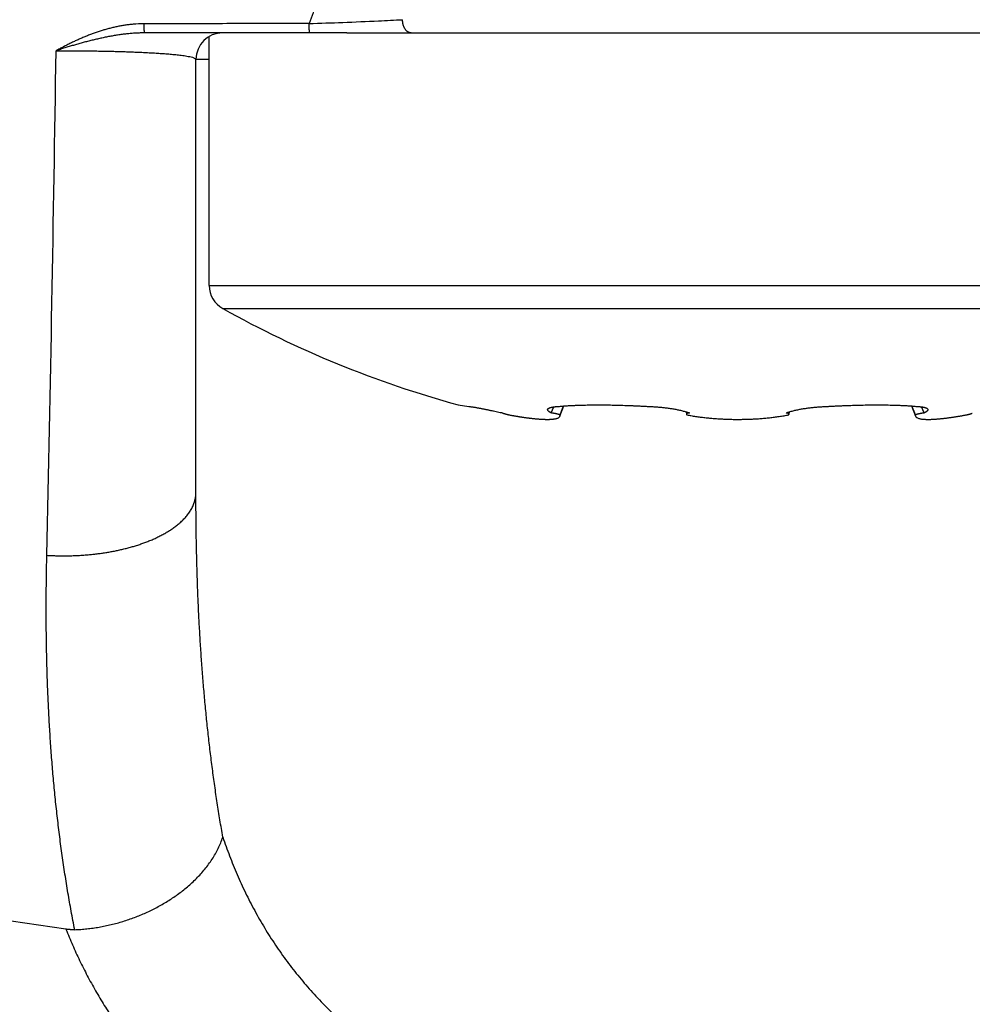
# Model space of a CAD drawing. Header units: millimetres. Extents: x 0 to 1300, y 0 to 891.
# Tile 104 of 142: x 389.57 to 396.78, y 456.79 to 464.24. Entities that reach past the tile are written whole.
import ezdxf

# ---------------------------------------------------------------- set-up
doc = ezdxf.new("R2010")
doc.units = ezdxf.units.MM
doc.header["$LTSCALE"] = 0.547069
doc.layers.add('NoLayerName_001', color=7, linetype='Continuous')
doc.layers.add('NoLayerName_004', color=7, linetype='Continuous')
doc.styles.get("Standard").update_dxf_attribs({"font": 'txt', "bigfont": 'extfont2'})
doc.dimstyles.get("Standard").update_dxf_attribs({"dimtxt": 2.5, "dimasz": 2.5, "dimexe": 1, "dimexo": 1, "dimtad": 1, "dimdec": 3, "dimzin": 0, "dimdsep": 46, "dimtxsty": 'Standard', "dimcen": 2.5, "dimadec": 3, "dimazin": 0, "dimtfac": 0.75, "dimtdec": 3, "dimtmove": 0, "dimatfit": 3, "dimfxl": 1, "dimarcsym": 0})

# ---------------------------------------------------------------- blocks, each defined once
blk = doc.blocks.new('_OPEN30')
at = {"color": 0, "linetype": 'ByBlock', "lineweight": -2}
for p, q in [((-1, 0.267949), (0, 0)), ((0, 0), (-1, -0.267949)), ((0, 0), (-1, 0))]:
    blk.add_line(p, q, dxfattribs=at)
blk = doc.blocks.new('*D143')
at = {"layer": 'Defpoints', "color": 0}
for p in [(334.5, 555.4913), (555, 527.9913), (334.5, 392.3623)]:
    blk.add_point(p, dxfattribs=at)
at = {"layer": 'NoLayerName_001', "color": 0, "linetype": 'Continuous', "lineweight": 13}
for p, q in [((334.5, 552.4913), (334.5, 389.3623)), ((555, 524.9913), (555, 389.3623)), ((550.5, 392.3623), (339, 392.3623))]:
    blk.add_line(p, q, dxfattribs=at)
at = {"layer": 'NoLayerName_001', "color": 0, "lineweight": 13, "xscale": 4.5, "yscale": 4.5, "zscale": 4.5, "rotation": 180}
blk.add_blockref('_OPEN30', (334.5, 392.3623), dxfattribs=at)
at = {"layer": 'NoLayerName_001', "color": 0, "lineweight": 13, "xscale": 4.5, "yscale": 4.5, "zscale": 4.5}
blk.add_blockref('_OPEN30', (555, 392.3623), dxfattribs=at)
at = {"layer": 'NoLayerName_001', "color": 0, "lineweight": 13, "insert": (444.75, 401.5835), "char_height": 10.5, "attachment_point": 5}
blk.add_mtext('\\W0.8000;２２１', dxfattribs=at)

msp = doc.modelspace()

# ---------------------------------------------------------------- linework, layer by layer
at = {"layer": 'NoLayerName_001', "color": 7, "linetype": 'Continuous', "lineweight": 25}
for p, q in [((392.0417, 464.1412), (397.6719, 464.1412)), ((391, 462.2295), (391, 464.1144)), ((392.8853, 461.3258), (392.9652, 461.3141)), ((393.5879, 461.2646), (393.6088, 461.311)), ((393.655, 461.2401), (393.6846, 461.3175)), ((393.6555, 461.2497), (393.6821, 461.3173)), ((396.3154, 461.3175), (396.345, 461.2401)), ((396.3445, 461.2497), (396.3179, 461.3173)), ((396.4121, 461.2646), (396.3912, 461.311)), ((394.6092, 461.2733), (394.6116, 461.2551)), ((395.3884, 461.2551), (395.3908, 461.2733))]:
    msp.add_line(p, q, dxfattribs=at)
at = {"layer": 'NoLayerName_001', "color": 8, "linetype": 'Continuous', "lineweight": 25}
for p, q in [((391, 462.2295), (399, 462.2295)), ((391.1026, 462.0548), (398.8974, 462.0548))]:
    msp.add_line(p, q, dxfattribs=at)
at = {"layer": 'NoLayerName_001', "color": 7, "linetype": 'Continuous', "lineweight": 25}
for centre, radius, start, end in [((391.2, 462.2295), 0.2, 180, 240.84463), ((395, 469.0412), 8, 240.84463, 254.67267), ((394.9054, 462.7552), 1.5329, 259.15534, 259.70974), ((394.9163, 462.8154), 1.594, 259.70958, 260.24815), ((395.3517, 461.147), 0.1185, 81.36274, 83.33017), ((395.0947, 462.7546), 1.5322, 280.30294, 280.84474)]:
    msp.add_arc(centre, radius, start, end, dxfattribs=at)
for points, knots in [([(392.9652, 461.3141), (392.9687, 461.3137), (392.9756, 461.313), (392.986, 461.3115), (392.9964, 461.3099), (393.0067, 461.3082), (393.017, 461.3064), (393.0274, 461.3045), (393.0377, 461.3026), (393.048, 461.3007), (393.0583, 461.2988), (393.0686, 461.2968), (393.0789, 461.2948), (393.0891, 461.2928), (393.0994, 461.2908), (393.1097, 461.2887), (393.12, 461.2866), (393.1302, 461.2845), (393.1405, 461.2823), (393.1542, 461.2795), (393.1713, 461.2758), (393.1917, 461.2714), (393.2088, 461.2676), (393.219, 461.2654), (393.2225, 461.2646)], [0, 0, 0, 0, 0.01048, 0.0209607, 0.0314437, 0.0419289, 0.0524147, 0.062899, 0.0733816, 0.083863, 0.0943434, 0.1048233, 0.1153029, 0.1257828, 0.1362629, 0.1467434, 0.1572242, 0.1677052, 0.1781866, 0.1886681, 0.2096315, 0.230595, 0.251558, 0.2620392, 0.2620392, 0.2620392, 0.2620392]), ([(393.5621, 461.2933), (393.5626, 461.2941), (393.5635, 461.2959), (393.5657, 461.2979), (393.5681, 461.2997), (393.5706, 461.3012), (393.5733, 461.3026), (393.5759, 461.3037), (393.5787, 461.3047), (393.5815, 461.3055), (393.5843, 461.3063), (393.5871, 461.307), (393.5899, 461.3077), (393.5928, 461.3083), (393.5956, 461.3089), (393.5985, 461.3094), (393.6014, 461.3099), (393.6043, 461.3104), (393.6072, 461.3108), (393.6101, 461.3112), (393.613, 461.3116), (393.6159, 461.3119), (393.6188, 461.3122), (393.6217, 461.3125), (393.6246, 461.3128), (393.6275, 461.313), (393.6304, 461.3132), (393.6333, 461.3135), (393.6362, 461.3136), (393.6391, 461.3138), (393.642, 461.314), (393.6439, 461.3141), (393.6449, 461.3141)], [0, 0, 0, 0, 0.00289733, 0.00584746, 0.00885107, 0.01183218, 0.01477262, 0.01769133, 0.02060114, 0.02350933, 0.02641881, 0.02932996, 0.03224309, 0.03515834, 0.03807566, 0.04099476, 0.04391519, 0.04683633, 0.0497574, 0.05267752, 0.05559629, 0.05851396, 0.06143074, 0.06434685, 0.06726247, 0.07017774, 0.0730928, 0.07600774, 0.07892265, 0.08183758, 0.08475258, 0.08766766, 0.08766766, 0.08766766, 0.08766766]), ([(393.6449, 461.3141), (393.6539, 461.3149), (393.6718, 461.3166), (393.6988, 461.3186), (393.7258, 461.3203), (393.7528, 461.3217), (393.7798, 461.3228), (393.8068, 461.3238), (393.8339, 461.3245), (393.8609, 461.3251), (393.8879, 461.3255), (393.915, 461.3257), (393.942, 461.3258), (393.969, 461.3257), (393.9961, 461.3255), (394.0231, 461.3252), (394.0501, 461.3248), (394.0772, 461.3242), (394.1042, 461.3235), (394.1312, 461.3227), (394.1583, 461.3218), (394.1853, 461.3208), (394.2123, 461.3196), (394.2393, 461.3184), (394.2663, 461.3171), (394.2933, 461.3157), (394.3113, 461.3146), (394.3203, 461.3141)], [0, 0, 0, 0, 0.0270349, 0.0540716, 0.0811106, 0.1081513, 0.1351921, 0.1622306, 0.1892675, 0.2163034, 0.2433392, 0.2703752, 0.2974116, 0.3244485, 0.3514858, 0.3785238, 0.4055623, 0.4326015, 0.4596411, 0.4866812, 0.5137215, 0.5407618, 0.5678018, 0.5948414, 0.6218801, 0.6489176, 0.6759535, 0.6759535, 0.6759535, 0.6759535]), ([(394.3203, 461.3141), (394.3252, 461.314), (394.3349, 461.3136), (394.3495, 461.3129), (394.3641, 461.3121), (394.3787, 461.3111), (394.3933, 461.31), (394.4079, 461.3088), (394.4224, 461.3074), (394.437, 461.3059), (394.4515, 461.3042), (394.466, 461.3024), (394.4805, 461.3004), (394.495, 461.2983), (394.5095, 461.296), (394.5239, 461.2935), (394.5383, 461.2908), (394.5526, 461.2879), (394.5669, 461.2847), (394.5811, 461.2812), (394.5952, 461.2775), (394.6046, 461.2746), (394.6092, 461.2733)], [0, 0, 0, 0, 0.0146179, 0.029237, 0.0438574, 0.0584788, 0.0731013, 0.087725, 0.10235, 0.1169767, 0.1316053, 0.1462364, 0.1608706, 0.1755085, 0.1901503, 0.2047929, 0.2194325, 0.2340668, 0.2486944, 0.2633155, 0.277932, 0.2925475, 0.2925475, 0.2925475, 0.2925475]), ([(395.3908, 461.2733), (395.3954, 461.2746), (395.4048, 461.2775), (395.4189, 461.2812), (395.4331, 461.2847), (395.4474, 461.2879), (395.4617, 461.2908), (395.4761, 461.2935), (395.4905, 461.296), (395.505, 461.2983), (395.5195, 461.3004), (395.534, 461.3024), (395.5485, 461.3042), (395.563, 461.3059), (395.5776, 461.3074), (395.5921, 461.3088), (395.6067, 461.31), (395.6213, 461.3111), (395.6359, 461.3121), (395.6505, 461.3129), (395.6651, 461.3136), (395.6748, 461.314), (395.6797, 461.3141)], [0, 0, 0, 0, 0.014616, 0.029233, 0.0438546, 0.0584827, 0.0731174, 0.0877576, 0.1024007, 0.117043, 0.1316814, 0.146316, 0.1609477, 0.1755768, 0.1902039, 0.2048294, 0.2194536, 0.2340766, 0.2486985, 0.2633193, 0.2779389, 0.2925573, 0.2925573, 0.2925573, 0.2925573]), ([(395.6797, 461.3141), (395.6887, 461.3146), (395.7067, 461.3157), (395.7337, 461.3171), (395.7607, 461.3184), (395.7877, 461.3196), (395.8147, 461.3208), (395.8417, 461.3218), (395.8688, 461.3227), (395.8958, 461.3235), (395.9228, 461.3242), (395.9499, 461.3248), (395.9769, 461.3252), (396.0039, 461.3255), (396.031, 461.3257), (396.058, 461.3258), (396.085, 461.3257), (396.1121, 461.3255), (396.1391, 461.3251), (396.1661, 461.3245), (396.1932, 461.3238), (396.2202, 461.3228), (396.2472, 461.3217), (396.2742, 461.3203), (396.3012, 461.3186), (396.3282, 461.3166), (396.3461, 461.3149), (396.3551, 461.3141)], [0, 0, 0, 0, 0.0270359, 0.0540734, 0.0811121, 0.1081517, 0.1351918, 0.1622321, 0.1892723, 0.2163124, 0.243352, 0.2703912, 0.2974297, 0.3244677, 0.351505, 0.3785419, 0.4055783, 0.4326143, 0.45965, 0.486686, 0.5137228, 0.5407614, 0.5678022, 0.594843, 0.621882, 0.6489186, 0.6759535, 0.6759535, 0.6759535, 0.6759535]), ([(396.3551, 461.3141), (396.3561, 461.3141), (396.358, 461.314), (396.3609, 461.3138), (396.3638, 461.3136), (396.3667, 461.3135), (396.3696, 461.3132), (396.3725, 461.313), (396.3754, 461.3128), (396.3783, 461.3125), (396.3813, 461.3122), (396.3842, 461.3119), (396.387, 461.3116), (396.3899, 461.3112), (396.3928, 461.3108), (396.3957, 461.3104), (396.3986, 461.3099), (396.4015, 461.3094), (396.4044, 461.3089), (396.4072, 461.3083), (396.4101, 461.3077), (396.4129, 461.307), (396.4157, 461.3063), (396.4185, 461.3055), (396.4213, 461.3047), (396.4241, 461.3037), (396.4268, 461.3026), (396.4294, 461.3012), (396.4319, 461.2997), (396.4343, 461.2979), (396.4365, 461.2959), (396.4374, 461.2941), (396.4379, 461.2933)], [0, 0, 0, 0, 0.00291524, 0.00583039, 0.00874548, 0.01166054, 0.01457564, 0.01749086, 0.02040629, 0.02332206, 0.02623833, 0.02915526, 0.03207308, 0.03499201, 0.03791228, 0.04083351, 0.04375481, 0.0466754, 0.04959465, 0.05251212, 0.05542754, 0.05834082, 0.06125214, 0.06416178, 0.06707013, 0.06998008, 0.07289894, 0.07583953, 0.07882084, 0.0818247, 0.08477504, 0.08767251, 0.08767251, 0.08767251, 0.08767251]), ([(393.2225, 461.2646), (393.2228, 461.2644), (393.2234, 461.2637), (393.2247, 461.2633), (393.2259, 461.2627), (393.2271, 461.2622), (393.2283, 461.2617), (393.2295, 461.2613), (393.2308, 461.2609), (393.232, 461.2604), (393.2333, 461.26), (393.2345, 461.2596), (393.2358, 461.2593), (393.237, 461.2589), (393.2383, 461.2585), (393.2395, 461.2581), (393.2408, 461.2578), (393.242, 461.2574), (393.2433, 461.257), (393.2446, 461.2567), (393.2458, 461.2563), (393.2471, 461.256), (393.2484, 461.2556), (393.2496, 461.2553), (393.2509, 461.255), (393.2522, 461.2546), (393.2534, 461.2543), (393.2547, 461.254), (393.256, 461.2537), (393.2572, 461.2533), (393.2585, 461.253), (393.2598, 461.2527), (393.2611, 461.2524), (393.2623, 461.2521), (393.2636, 461.2518), (393.2649, 461.2515), (393.2662, 461.2512), (393.2674, 461.2509), (393.2687, 461.2506), (393.2696, 461.2504), (393.27, 461.2503)], [0, 0, 0, 0, 0.00130137, 0.00263775, 0.0039614, 0.00526827, 0.00656868, 0.00787212, 0.00918069, 0.01049274, 0.01180643, 0.0131198, 0.01443171, 0.01574239, 0.01705223, 0.01836161, 0.01967091, 0.02098043, 0.0222902, 0.0236002, 0.02491042, 0.02622081, 0.02753136, 0.02884203, 0.03015279, 0.03146361, 0.03277445, 0.03408527, 0.03539604, 0.03670672, 0.03801731, 0.03932782, 0.04063827, 0.04194867, 0.04325902, 0.04456933, 0.04587963, 0.04718991, 0.04850019, 0.04981048, 0.04981048, 0.04981048, 0.04981048]), ([(393.27, 461.2503), (393.2704, 461.2502), (393.2713, 461.25), (393.2721, 461.2498), (393.2725, 461.2497)], [0, 0, 0, 0, 0.001310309, 0.002620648, 0.002620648, 0.002620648, 0.002620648]), ([(393.2725, 461.2497), (393.2754, 461.2492), (393.2811, 461.2481), (393.2896, 461.2466), (393.2982, 461.2451), (393.3068, 461.2436), (393.3153, 461.2421), (393.3239, 461.2407), (393.3325, 461.2392), (393.341, 461.2378), (393.3496, 461.2365), (393.3582, 461.2352), (393.3668, 461.2338), (393.3754, 461.2326), (393.384, 461.2313), (393.3926, 461.2301), (393.4012, 461.2289), (393.4098, 461.2278), (393.4185, 461.2267), (393.4271, 461.2256), (393.4357, 461.2246), (393.4443, 461.2236), (393.453, 461.2227), (393.4616, 461.2218), (393.4703, 461.2209), (393.4789, 461.2201), (393.4876, 461.2194), (393.4963, 461.2187), (393.5049, 461.2181), (393.5136, 461.2175), (393.5223, 461.2171), (393.531, 461.2167), (393.5396, 461.2164), (393.5483, 461.2162), (393.557, 461.2161), (393.5657, 461.2161), (393.5744, 461.2163), (393.5831, 461.2166), (393.5918, 461.2171), (393.6004, 461.2179), (393.6062, 461.2186), (393.6091, 461.219)], [0, 0, 0, 0, 0.0086894, 0.0173793, 0.0260697, 0.0347603, 0.0434512, 0.0521422, 0.0608333, 0.0695244, 0.0782154, 0.0869064, 0.0955973, 0.104288, 0.1129785, 0.1216689, 0.1303591, 0.1390492, 0.1477392, 0.1564292, 0.1651191, 0.173809, 0.1824988, 0.1911884, 0.199878, 0.2085676, 0.2172574, 0.2259476, 0.2346381, 0.2433287, 0.252019, 0.260709, 0.269399, 0.278089, 0.2867791, 0.2954692, 0.3041598, 0.312853, 0.3215519, 0.3302549, 0.3389533, 0.3389533, 0.3389533, 0.3389533]), ([(393.5879, 461.2646), (393.5875, 461.2648), (393.5867, 461.2653), (393.5855, 461.2659), (393.5843, 461.2666), (393.5831, 461.2673), (393.5819, 461.268), (393.5807, 461.2687), (393.5795, 461.2694), (393.5784, 461.2701), (393.5772, 461.2709), (393.5761, 461.2716), (393.5749, 461.2724), (393.5738, 461.2732), (393.5727, 461.274), (393.5716, 461.2749), (393.5705, 461.2757), (393.5695, 461.2766), (393.5684, 461.2776), (393.5674, 461.2785), (393.5664, 461.2795), (393.5655, 461.2805), (393.5646, 461.2816), (393.5638, 461.2827), (393.563, 461.2839), (393.5624, 461.2851), (393.5619, 461.2864), (393.5616, 461.2878), (393.5614, 461.2892), (393.5614, 461.2906), (393.5616, 461.292), (393.5619, 461.2929), (393.5621, 461.2933)], [0, 0, 0, 0, 0.00137835, 0.00275734, 0.00413672, 0.00551624, 0.00689569, 0.00827489, 0.00965369, 0.011032, 0.01240974, 0.01378691, 0.01516354, 0.01653982, 0.01791611, 0.01929289, 0.02067081, 0.02205068, 0.02343347, 0.02482037, 0.02621255, 0.02760745, 0.02899989, 0.03038738, 0.03177113, 0.03315708, 0.03455658, 0.03597644, 0.03740132, 0.03881595, 0.04021203, 0.04159181, 0.04159181, 0.04159181, 0.04159181]), ([(393.6555, 461.2497), (393.6545, 461.2501), (393.6523, 461.251), (393.649, 461.2521), (393.6457, 461.2532), (393.6424, 461.2542), (393.6391, 461.2551), (393.6357, 461.256), (393.6323, 461.2568), (393.6289, 461.2576), (393.6255, 461.2584), (393.6222, 461.2591), (393.6187, 461.2598), (393.6153, 461.2605), (393.6119, 461.2611), (393.6085, 461.2617), (393.6051, 461.2623), (393.6017, 461.2628), (393.5982, 461.2634), (393.5948, 461.2638), (393.5914, 461.2643), (393.5891, 461.2645), (393.5879, 461.2646)], [0, 0, 0, 0, 0.00346681, 0.00693316, 0.01040089, 0.01387106, 0.01734399, 0.02081937, 0.0242964, 0.02777381, 0.03125016, 0.03472497, 0.03819829, 0.04167017, 0.04514075, 0.04861015, 0.05207857, 0.05554622, 0.05901336, 0.06248029, 0.06594736, 0.06941496, 0.06941496, 0.06941496, 0.06941496]), ([(393.6091, 461.219), (393.6119, 461.2194), (393.6177, 461.2203), (393.6262, 461.222), (393.6346, 461.2243), (393.6426, 461.2278), (393.6504, 461.2324), (393.6533, 461.2377), (393.655, 461.2401)], [0, 0, 0, 0, 0.0086887, 0.01736727, 0.02604046, 0.03480212, 0.04377246, 0.05242639, 0.05242639, 0.05242639, 0.05242639]), ([(393.655, 461.2401), (393.6552, 461.2407), (393.6556, 461.2419), (393.6559, 461.2439), (393.656, 461.2458), (393.6559, 461.2478), (393.6556, 461.2491), (393.6555, 461.2497)], [0, 0, 0, 0, 0.001950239, 0.003912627, 0.005877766, 0.00783233, 0.009775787, 0.009775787, 0.009775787, 0.009775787]), ([(394.6092, 461.2733), (394.6097, 461.2731), (394.6105, 461.2729), (394.6118, 461.2725), (394.6131, 461.2721), (394.6143, 461.2717), (394.6156, 461.2713), (394.6169, 461.2709), (394.6181, 461.2704), (394.6194, 461.27), (394.6207, 461.2696), (394.622, 461.2692), (394.6232, 461.2687), (394.6245, 461.2683), (394.6257, 461.2679), (394.627, 461.2674), (394.6283, 461.267), (394.6295, 461.2665), (394.6308, 461.266), (394.632, 461.2656), (394.6333, 461.2651), (394.6341, 461.2648), (394.6345, 461.2646)], [0, 0, 0, 0, 0.00133733, 0.00267466, 0.004012, 0.00534935, 0.00668674, 0.00802418, 0.00936166, 0.01069918, 0.01203672, 0.01337427, 0.01471182, 0.01604938, 0.01738692, 0.01872444, 0.02006194, 0.02139942, 0.02273687, 0.02407429, 0.02541167, 0.02674903, 0.02674903, 0.02674903, 0.02674903]), ([(394.6345, 461.2646), (394.6342, 461.2646), (394.6335, 461.2645), (394.6325, 461.2644), (394.6314, 461.2642), (394.6304, 461.2641), (394.6294, 461.2639), (394.6284, 461.2637), (394.6273, 461.2635), (394.6263, 461.2633), (394.6253, 461.2631), (394.624, 461.2629), (394.6224, 461.2625), (394.6208, 461.2621), (394.6195, 461.2616), (394.6185, 461.2613), (394.6175, 461.2609), (394.6164, 461.2604), (394.6154, 461.2599), (394.6144, 461.2593), (394.6134, 461.2586), (394.6124, 461.2577), (394.6115, 461.2564), (394.6116, 461.2554), (394.6116, 461.2551)], [0, 0, 0, 0, 0.00103587, 0.00207645, 0.0031199, 0.00416439, 0.00520808, 0.00624915, 0.00728576, 0.00831606, 0.00933822, 0.0103504, 0.01234274, 0.01433493, 0.01535428, 0.01640245, 0.01749009, 0.01862825, 0.01981509, 0.02101231, 0.02218003, 0.02328792, 0.0252871, 0.02627654, 0.02627654, 0.02627654, 0.02627654]), ([(394.6116, 461.2551), (394.6118, 461.2545), (394.6121, 461.2532), (394.6135, 461.2519), (394.6149, 461.2508), (394.6161, 461.2502), (394.6168, 461.2498), (394.617, 461.2497)], [0, 0, 0, 0, 0.001958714, 0.003924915, 0.005533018, 0.007149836, 0.007944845, 0.007944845, 0.007944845, 0.007944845]), ([(394.6463, 461.2444), (394.6522, 461.2434), (394.6639, 461.2414), (394.6814, 461.2387), (394.699, 461.2361), (394.7166, 461.2337), (394.7342, 461.2315), (394.7518, 461.2295), (394.7695, 461.2276), (394.7872, 461.2259), (394.8049, 461.2243), (394.8226, 461.2228), (394.8403, 461.2215), (394.858, 461.2204), (394.8758, 461.2194), (394.8935, 461.2185), (394.9112, 461.2177), (394.929, 461.2171), (394.9467, 461.2167), (394.9645, 461.2163), (394.9822, 461.2161), (394.9941, 461.2161), (395, 461.2161)], [0, 0, 0, 0, 0.0177551, 0.0355115, 0.0532694, 0.0710289, 0.08879, 0.1065525, 0.1243161, 0.1420805, 0.159845, 0.177609, 0.195372, 0.2131341, 0.2308953, 0.2486557, 0.2664154, 0.2841742, 0.3019323, 0.3196895, 0.3374458, 0.3552011, 0.3552011, 0.3552011, 0.3552011]), ([(395, 461.2161), (395.0062, 461.2161), (395.0185, 461.2161), (395.037, 461.2164), (395.0556, 461.2167), (395.0741, 461.2172), (395.0926, 461.2179), (395.1111, 461.2187), (395.1296, 461.2196), (395.1481, 461.2208), (395.1666, 461.222), (395.1851, 461.2234), (395.2035, 461.225), (395.222, 461.2267), (395.2404, 461.2286), (395.2588, 461.2307), (395.2772, 461.2329), (395.2956, 461.2354), (395.3139, 461.238), (395.3322, 461.2408), (395.3505, 461.2438), (395.3627, 461.246), (395.3688, 461.247)], [0, 0, 0, 0, 0.0185208, 0.0370427, 0.0555657, 0.0740897, 0.0926145, 0.1111403, 0.129667, 0.1481947, 0.1667234, 0.1852533, 0.2037845, 0.2223164, 0.240848, 0.2593789, 0.2779083, 0.296436, 0.3149618, 0.3334856, 0.3520077, 0.3705283, 0.3705283, 0.3705283, 0.3705283]), ([(395.3655, 461.2646), (395.3659, 461.2648), (395.3667, 461.2651), (395.368, 461.2656), (395.3692, 461.266), (395.3705, 461.2665), (395.3717, 461.267), (395.373, 461.2674), (395.3743, 461.2678), (395.3755, 461.2683), (395.3768, 461.2687), (395.378, 461.2692), (395.3793, 461.2696), (395.3806, 461.27), (395.3818, 461.2704), (395.3831, 461.2709), (395.3844, 461.2713), (395.3857, 461.2717), (395.3869, 461.2721), (395.3882, 461.2725), (395.3895, 461.2729), (395.3903, 461.2731), (395.3908, 461.2733)], [0, 0, 0, 0, 0.00133686, 0.00267372, 0.00401059, 0.00534748, 0.00668439, 0.00802132, 0.00935827, 0.01069525, 0.01203224, 0.01336925, 0.01470628, 0.01604331, 0.01738036, 0.0187174, 0.02005444, 0.02139146, 0.02272847, 0.02406544, 0.02540237, 0.02673926, 0.02673926, 0.02673926, 0.02673926]), ([(395.3884, 461.2551), (395.3883, 461.2556), (395.3883, 461.2568), (395.387, 461.2582), (395.3855, 461.2594), (395.3838, 461.2603), (395.3822, 461.2611), (395.3805, 461.2616), (395.3789, 461.2621), (395.3772, 461.2625), (395.3755, 461.2629), (395.3738, 461.2633), (395.3721, 461.2637), (395.3707, 461.2639), (395.3698, 461.264), (395.3695, 461.2641)], [0, 0, 0, 0, 0.00166428, 0.00345738, 0.00541926, 0.00737176, 0.00918359, 0.01090426, 0.01259347, 0.01430041, 0.01603636, 0.01779092, 0.0195534, 0.02131311, 0.02218862, 0.02218862, 0.02218862, 0.02218862]), ([(395.383, 461.2497), (395.3836, 461.25), (395.3846, 461.2506), (395.386, 461.2516), (395.3873, 461.2527), (395.3882, 461.2539), (395.3884, 461.2548), (395.3884, 461.2551)], [0, 0, 0, 0, 0.001935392, 0.003557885, 0.00521344, 0.007171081, 0.007939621, 0.007939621, 0.007939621, 0.007939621]), ([(396.3445, 461.2497), (396.3444, 461.2491), (396.3441, 461.2478), (396.344, 461.2458), (396.3441, 461.2439), (396.3444, 461.2419), (396.3448, 461.2407), (396.345, 461.2401)], [0, 0, 0, 0, 0.001943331, 0.003897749, 0.005862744, 0.007825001, 0.009775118, 0.009775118, 0.009775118, 0.009775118]), ([(396.4121, 461.2646), (396.4109, 461.2645), (396.4086, 461.2643), (396.4052, 461.2638), (396.4018, 461.2634), (396.3983, 461.2628), (396.3949, 461.2623), (396.3915, 461.2617), (396.3881, 461.2611), (396.3847, 461.2605), (396.3813, 461.2598), (396.3778, 461.2591), (396.3745, 461.2584), (396.3711, 461.2576), (396.3677, 461.2568), (396.3643, 461.256), (396.3609, 461.2551), (396.3576, 461.2542), (396.3543, 461.2532), (396.351, 461.2521), (396.3477, 461.251), (396.3455, 461.2501), (396.3445, 461.2497)], [0, 0, 0, 0, 0.0034676, 0.00693467, 0.0104016, 0.01386874, 0.01733639, 0.0208048, 0.02427421, 0.02774478, 0.03121667, 0.03468999, 0.0381648, 0.04164115, 0.04511856, 0.04859558, 0.05207097, 0.05554389, 0.05901406, 0.0624818, 0.06594815, 0.06941496, 0.06941496, 0.06941496, 0.06941496]), ([(396.345, 461.2401), (396.3452, 461.2396), (396.3456, 461.2386), (396.3464, 461.2373), (396.3473, 461.236), (396.3482, 461.2348), (396.3493, 461.2337), (396.3505, 461.2326), (396.3517, 461.2316), (396.353, 461.2307), (396.3543, 461.2298), (396.3552, 461.2293), (396.3556, 461.229)], [0, 0, 0, 0, 0.00154864, 0.00309969, 0.00465076, 0.00620425, 0.00776332, 0.00932853, 0.01089818, 0.01246869, 0.01403489, 0.0155903, 0.0155903, 0.0155903, 0.0155903]), ([(396.3556, 461.229), (396.3589, 461.2276), (396.3653, 461.2242), (396.3758, 461.2216), (396.3863, 461.2195), (396.397, 461.2181), (396.4076, 461.2171), (396.4183, 461.2165), (396.4291, 461.2161), (396.4398, 461.216), (396.4506, 461.2161), (396.4613, 461.2163), (396.4721, 461.2168), (396.4828, 461.2173), (396.4935, 461.218), (396.5043, 461.2188), (396.515, 461.2196), (396.5257, 461.2206), (396.5363, 461.2216), (396.547, 461.2227), (396.5577, 461.2238), (396.5684, 461.2251), (396.579, 461.2264), (396.5896, 461.2277), (396.6003, 461.2292), (396.6109, 461.2306), (396.6215, 461.2321), (396.6322, 461.2337), (396.6428, 461.2353), (396.6534, 461.237), (396.664, 461.2387), (396.6746, 461.2404), (396.6852, 461.2422), (396.6958, 461.244), (396.7063, 461.2459), (396.7169, 461.2478), (396.7239, 461.2491), (396.7275, 461.2497)], [0, 0, 0, 0, 0.0107286, 0.0215243, 0.0322794, 0.0430088, 0.0537338, 0.0644607, 0.0751941, 0.0859364, 0.0966874, 0.1074446, 0.1182041, 0.1289603, 0.13971, 0.1504542, 0.161194, 0.1719304, 0.1826643, 0.1933967, 0.204128, 0.2148591, 0.2255903, 0.2363222, 0.2470549, 0.2577886, 0.2685231, 0.2792584, 0.2899943, 0.3007308, 0.3114677, 0.3222048, 0.3329419, 0.3436788, 0.3544153, 0.3651512, 0.3758861, 0.3758861, 0.3758861, 0.3758861]), ([(396.4379, 461.2933), (396.4381, 461.2929), (396.4384, 461.292), (396.4386, 461.2906), (396.4386, 461.2892), (396.4384, 461.2878), (396.4381, 461.2864), (396.4376, 461.2851), (396.437, 461.2839), (396.4362, 461.2827), (396.4354, 461.2816), (396.4345, 461.2805), (396.4335, 461.2795), (396.4326, 461.2785), (396.4316, 461.2775), (396.4305, 461.2766), (396.4295, 461.2757), (396.4284, 461.2749), (396.4273, 461.274), (396.4262, 461.2732), (396.4251, 461.2724), (396.4239, 461.2716), (396.4228, 461.2709), (396.4216, 461.2701), (396.4205, 461.2694), (396.4193, 461.2687), (396.4181, 461.268), (396.4169, 461.2673), (396.4157, 461.2666), (396.4145, 461.2659), (396.4133, 461.2653), (396.4125, 461.2648), (396.4121, 461.2646)], [0, 0, 0, 0, 0.00137962, 0.00277551, 0.00418996, 0.00561467, 0.00703437, 0.00843373, 0.00981952, 0.01120312, 0.01259043, 0.01398269, 0.01537739, 0.01676939, 0.01815611, 0.01953875, 0.02091845, 0.02229622, 0.02367286, 0.025049, 0.02642514, 0.02780162, 0.02917864, 0.03055623, 0.03193438, 0.03331303, 0.03469207, 0.03607136, 0.03745072, 0.03882995, 0.04020879, 0.04158698, 0.04158698, 0.04158698, 0.04158698]), ([(396.7275, 461.2497), (396.7279, 461.2498), (396.7287, 461.25), (396.73, 461.2503), (396.7313, 461.2506), (396.7326, 461.2509), (396.7338, 461.2512), (396.7351, 461.2515), (396.7364, 461.2518), (396.7377, 461.2521), (396.7389, 461.2524), (396.7402, 461.2527), (396.7415, 461.253), (396.7428, 461.2533), (396.744, 461.2537), (396.7453, 461.254), (396.7466, 461.2543), (396.7478, 461.2546), (396.7491, 461.255), (396.7504, 461.2553), (396.7516, 461.2556), (396.7529, 461.256), (396.7542, 461.2563), (396.7554, 461.2567), (396.7567, 461.257), (396.758, 461.2574), (396.7592, 461.2578), (396.7605, 461.2581), (396.7617, 461.2585), (396.763, 461.2589), (396.7642, 461.2593), (396.7655, 461.2596), (396.7667, 461.26), (396.768, 461.2604), (396.7692, 461.2609), (396.7705, 461.2613), (396.7717, 461.2617), (396.7729, 461.2622), (396.7741, 461.2627), (396.7749, 461.2631), (396.7753, 461.2632)], [0, 0, 0, 0, 0.00131034, 0.00262065, 0.00393094, 0.00524122, 0.0065515, 0.0078618, 0.00917211, 0.01048247, 0.01179286, 0.01310331, 0.01441382, 0.01572442, 0.01703509, 0.01834586, 0.01965668, 0.02096752, 0.02227834, 0.0235891, 0.02489977, 0.02621032, 0.02752071, 0.02883093, 0.03014093, 0.0314507, 0.03276022, 0.03406952, 0.0353789, 0.03668874, 0.03799942, 0.03931133, 0.0406247, 0.04193839, 0.04325044, 0.04455901, 0.04586245, 0.04716286, 0.04846973, 0.04979338, 0.04979338, 0.04979338, 0.04979338])]:
    msp.add_open_spline(points, degree=3, knots=knots, dxfattribs=at)
at = {"layer": 'NoLayerName_004', "color": 8, "linetype": 'Continuous', "lineweight": 25}
for p, q in [((391.0999, 464.2111), (390.507, 464.2103)), ((391.1331, 464.2112), (391.0999, 464.2111)), ((391.7566, 464.212), (391.1331, 464.2112)), ((390.9, 463.9412), (391, 463.9412))]:
    msp.add_line(p, q, dxfattribs=at)
at = {"layer": 'NoLayerName_004', "color": 7, "linetype": 'Continuous', "lineweight": 25}
for p, q in [((392.0417, 464.1412), (390.5125, 464.1412)), ((390.9, 460.6612), (390.9, 463.9412)), ((389.9165, 457.3569), (383, 458.3637))]:
    msp.add_line(p, q, dxfattribs=at)
at = {"layer": 'NoLayerName_004', "color": 8, "linetype": 'Continuous', "lineweight": 25}
for centre, radius, start, end in [((390.4907, 503.876), 39.6842, 271.82794, 272.19571), ((390.6435, 500.045), 35.8502, 272.1862, 272.62043), ((391.0346, 491.5962), 27.3923, 272.6114, 272.99136), ((390.5091, 463.2746), 0.9357, 90.12341, 95.21528), ((-110.9886, 471.275), 500.8829, 358.731587, 359.168505)]:
    msp.add_arc(centre, radius, start, end, dxfattribs=at)
at = {"layer": 'NoLayerName_004', "color": 7, "linetype": 'Continuous', "lineweight": 25}
msp.add_arc((391.1, 463.9412), 0.2, 90, 180, dxfattribs=at)
at = {"layer": 'NoLayerName_004', "color": 8, "linetype": 'Continuous', "lineweight": 25}
for points, knots in [([(394.2027, 470.2165), (394.1909, 470.1906), (394.1671, 470.1389), (394.132, 470.0612), (394.097, 469.9834), (394.0622, 469.9055), (394.0276, 469.8275), (393.9817, 469.7234), (393.9247, 469.5931), (393.8567, 469.4365), (393.7892, 469.2798), (393.722, 469.1229), (393.644, 468.9398), (393.5554, 468.7302), (393.4561, 468.4943), (393.3574, 468.2581), (393.2482, 467.9955), (393.1395, 467.7326), (393.0314, 467.4696), (392.9345, 467.2327), (392.838, 466.9955), (392.742, 466.7583), (392.6465, 466.5208), (392.5515, 466.2831), (392.457, 466.0452), (392.3736, 465.8335), (392.301, 465.6481), (392.2391, 465.4891), (392.1774, 465.3299), (392.1162, 465.1707), (392.0552, 465.0113), (391.9947, 464.8517), (391.9345, 464.692), (391.8747, 464.5322), (391.8153, 464.3722), (391.7762, 464.2654), (391.7566, 464.212)], [0, 0, 0, 0, 0.085325, 0.170651, 0.255976, 0.341302, 0.426628, 0.511954, 0.682606, 0.853257, 1.023908, 1.194558, 1.365209, 1.621185, 1.877161, 2.133137, 2.389113, 2.730415, 2.986391, 3.242367, 3.498343, 3.75432, 4.010296, 4.266273, 4.522249, 4.778225, 4.948877, 5.119528, 5.290179, 5.460831, 5.631483, 5.802135, 5.972788, 6.14344, 6.314091, 6.484742, 6.484742, 6.484742, 6.484742]), ([(397.9229, 464.2195), (397.906, 464.2738), (397.8723, 464.3825), (397.8212, 464.5453), (397.7698, 464.708), (397.718, 464.8707), (397.666, 465.0332), (397.6135, 465.1956), (397.5608, 465.3579), (397.5077, 465.5201), (397.4543, 465.6821), (397.4005, 465.8441), (397.3464, 466.006), (397.292, 466.1677), (397.2372, 466.3293), (397.1821, 466.4909), (397.1267, 466.6523), (397.071, 466.8135), (397.0149, 466.9747), (396.9584, 467.1358), (396.9017, 467.2967), (396.8446, 467.4575), (396.7871, 467.6182), (396.7293, 467.7788), (396.6711, 467.9392), (396.6126, 468.0995), (396.5536, 468.2596), (396.4943, 468.4196), (396.4345, 468.5795), (396.3744, 468.7392), (396.3137, 468.8987), (396.2526, 469.058), (396.2012, 469.1906), (396.1598, 469.2966), (396.1286, 469.376), (396.0972, 469.4553), (396.0657, 469.5346), (396.034, 469.6138), (396.0021, 469.693), (395.97, 469.772), (395.9484, 469.8247), (395.9376, 469.851)], [0, 0, 0, 0, 0.170651, 0.341304, 0.511957, 0.682612, 0.853267, 1.023923, 1.194579, 1.365235, 1.53589, 1.706545, 1.8772, 2.047853, 2.218505, 2.389156, 2.559807, 2.730458, 2.901109, 3.071761, 3.242412, 3.413064, 3.583716, 3.754367, 3.925019, 4.09567, 4.26632, 4.436971, 4.607622, 4.778273, 4.948923, 5.119574, 5.290225, 5.375551, 5.460877, 5.546203, 5.631529, 5.716855, 5.802181, 5.887506, 5.972832, 5.972832, 5.972832, 5.972832]), ([(392.5282, 464.1412), (392.5261, 464.1414), (392.5219, 464.1415), (392.5157, 464.1432), (392.5098, 464.1457), (392.5041, 464.149), (392.4987, 464.1529), (392.4937, 464.1574), (392.489, 464.1624), (392.4847, 464.1677), (392.4809, 464.1732), (392.4775, 464.179), (392.4746, 464.1848), (392.4721, 464.1908), (392.47, 464.1969), (392.4682, 464.2031), (392.4668, 464.2094), (392.4657, 464.2157), (392.4649, 464.2221), (392.4644, 464.2284), (392.4641, 464.2348), (392.4641, 464.2391), (392.464, 464.2412)], [0, 0, 0, 0, 0.0063168, 0.0126445, 0.0190655, 0.0256166, 0.0322967, 0.0390765, 0.0459061, 0.0527209, 0.0594491, 0.0660687, 0.0726078, 0.0790919, 0.085541, 0.0919702, 0.0983892, 0.1048037, 0.1112149, 0.1176202, 0.124014, 0.1303875, 0.1303875, 0.1303875, 0.1303875]), ([(390.424, 464.2065), (390.4137, 464.2054), (390.3932, 464.2034), (390.3625, 464.1991), (390.332, 464.1941), (390.3016, 464.1881), (390.2714, 464.1814), (390.2413, 464.1739), (390.2115, 464.1656), (390.1818, 464.1566), (390.1523, 464.1469), (390.1231, 464.1367), (390.094, 464.1258), (390.0651, 464.1143), (390.0365, 464.1023), (390.008, 464.0898), (389.9798, 464.0769), (389.9517, 464.0635), (389.9239, 464.0497), (389.8962, 464.0356), (389.8688, 464.0211), (389.8507, 464.0112), (389.8416, 464.0063)], [0, 0, 0, 0, 0.030942, 0.0618966, 0.0928632, 0.123838, 0.1548146, 0.1857871, 0.2167614, 0.2477453, 0.2787443, 0.3097614, 0.3407979, 0.3718526, 0.4029227, 0.4340037, 0.4650894, 0.4961719, 0.5272421, 0.5582894, 0.5893023, 0.6202678, 0.6202678, 0.6202678, 0.6202678]), ([(390.5125, 464.1412), (390.5011, 464.141), (390.4782, 464.1409), (390.4439, 464.1393), (390.4097, 464.1369), (390.3755, 464.1336), (390.3413, 464.1295), (390.3073, 464.1246), (390.2733, 464.1191), (390.2394, 464.1129), (390.2056, 464.1061), (390.172, 464.0989), (390.1385, 464.0912), (390.1051, 464.0831), (390.0718, 464.0746), (390.0386, 464.0658), (390.0056, 464.0566), (389.9726, 464.0471), (389.9397, 464.0373), (389.9069, 464.0272), (389.8742, 464.0169), (389.8525, 464.0098), (389.8416, 464.0063)], [0, 0, 0, 0, 0.0343086, 0.0686221, 0.1029527, 0.1373075, 0.1716889, 0.2060954, 0.2405214, 0.2749578, 0.3093922, 0.3438096, 0.3781966, 0.4125564, 0.4468954, 0.4812196, 0.5155337, 0.5498418, 0.5841472, 0.6184525, 0.6527598, 0.6870705, 0.6870705, 0.6870705, 0.6870705]), ([(390.5125, 464.1412), (390.512, 464.1416), (390.5105, 464.1425), (390.5109, 464.1455), (390.5106, 464.1482), (390.5105, 464.1508), (390.5102, 464.1532), (390.5099, 464.1554), (390.5096, 464.1574), (390.5092, 464.1595), (390.509, 464.1616), (390.5087, 464.1637), (390.5085, 464.166), (390.5084, 464.1682), (390.5083, 464.1706), (390.5082, 464.1729), (390.5081, 464.1753), (390.5079, 464.1793), (390.5077, 464.1879), (390.5074, 464.1965), (390.5072, 464.2034), (390.5071, 464.2057), (390.5071, 464.208), (390.5071, 464.2096), (390.507, 464.2103)], [0, 0, 0, 0, 0.00193273, 0.00479481, 0.00774183, 0.01035421, 0.01270943, 0.0148866, 0.01696244, 0.01901226, 0.02110881, 0.02327988, 0.02551669, 0.02780895, 0.03014605, 0.03251711, 0.03491104, 0.03731663, 0.04449261, 0.06073153, 0.06302926, 0.06532975, 0.0676358, 0.06995017, 0.06995017, 0.06995017, 0.06995017]), ([(391.7618, 464.1412), (391.7613, 464.1417), (391.7598, 464.1426), (391.7602, 464.1456), (391.76, 464.1484), (391.7599, 464.1511), (391.7596, 464.1535), (391.7593, 464.1557), (391.759, 464.1579), (391.7586, 464.16), (391.7584, 464.1621), (391.7581, 464.1643), (391.758, 464.1666), (391.7578, 464.1689), (391.7577, 464.1713), (391.7576, 464.1737), (391.7575, 464.1762), (391.7574, 464.1802), (391.7573, 464.1851), (391.7571, 464.1923), (391.7569, 464.1986), (391.7567, 464.2041), (391.7566, 464.2073), (391.7566, 464.2096), (391.7565, 464.2112), (391.7565, 464.212)], [0, 0, 0, 0, 0.0019665, 0.00490803, 0.00793512, 0.0106135, 0.01302448, 0.01525055, 0.01737129, 0.0194645, 0.0216054, 0.02382357, 0.02611007, 0.0284543, 0.03084529, 0.03327174, 0.03572217, 0.03818493, 0.04553201, 0.05033748, 0.05979842, 0.06449992, 0.06685352, 0.06921288, 0.0715809, 0.0715809, 0.0715809, 0.0715809]), ([(389.8416, 464.0063), (389.8558, 464.0063), (389.8842, 464.0064), (389.9269, 464.0064), (389.9695, 464.0063), (390.0121, 464.006), (390.0548, 464.0057), (390.0974, 464.0052), (390.1401, 464.0046), (390.1827, 464.0039), (390.2253, 464.003), (390.268, 464.002), (390.3035, 464.0011), (390.3319, 464.0003), (390.3532, 463.9996), (390.3745, 463.9989), (390.3958, 463.9982), (390.4171, 463.9974), (390.4384, 463.9966), (390.4597, 463.9957), (390.481, 463.9947), (390.5023, 463.9938), (390.5236, 463.9927), (390.5449, 463.9916), (390.5662, 463.9904), (390.5875, 463.9892), (390.6088, 463.9878), (390.6301, 463.9864), (390.6514, 463.9849), (390.6726, 463.9833), (390.6939, 463.9816), (390.7151, 463.9797), (390.7363, 463.9778), (390.7574, 463.9756), (390.7786, 463.9732), (390.7998, 463.9706), (390.8209, 463.9674), (390.8422, 463.964), (390.8628, 463.9591), (390.8843, 463.9557), (390.8944, 463.9453), (390.9, 463.9412)], [0, 0, 0, 0, 0.04264, 0.08528, 0.12792, 0.17056, 0.213201, 0.255842, 0.298483, 0.341125, 0.383768, 0.426412, 0.469056, 0.490377, 0.511698, 0.533018, 0.554338, 0.575656, 0.596972, 0.618287, 0.639601, 0.660916, 0.682233, 0.703552, 0.724875, 0.746204, 0.767539, 0.78888, 0.81022, 0.831552, 0.852871, 0.87417, 0.895443, 0.916699, 0.93797, 0.959297, 0.980724, 1.002258, 1.023673, 1.044697, 1.065472, 1.065472, 1.065472, 1.065472]), ([(390.8904, 460.5956), (390.8927, 460.6065), (390.899, 460.6279), (390.8992, 460.6502), (390.9, 460.6612)], [0, 0, 0, 0, 0.03331279, 0.06643052, 0.06643052, 0.06643052, 0.06643052]), ([(391.1035, 458.055), (391.0962, 458.098), (391.0813, 458.1839), (391.061, 458.3131), (391.042, 458.4426), (391.0243, 458.5722), (391.008, 458.702), (390.993, 458.832), (390.9792, 458.9621), (390.9666, 459.0924), (390.9553, 459.2228), (390.9451, 459.3533), (390.9361, 459.4839), (390.9281, 459.6146), (390.9212, 459.7453), (390.9153, 459.8761), (390.9105, 460.0069), (390.9066, 460.1378), (390.9036, 460.2686), (390.9015, 460.3995), (390.9002, 460.5304), (390.9001, 460.6176), (390.9, 460.6612)], [0, 0, 0, 0, 0.13081, 0.261626, 0.392449, 0.52328, 0.654119, 0.784966, 0.915821, 1.046689, 1.177569, 1.308461, 1.439366, 1.570279, 1.7012, 1.832125, 1.963049, 2.093966, 2.224872, 2.35576, 2.486622, 2.617451, 2.617451, 2.617451, 2.617451]), ([(389.7716, 460.1874), (389.7826, 460.1868), (389.8046, 460.1855), (389.8376, 460.1843), (389.8707, 460.1835), (389.9038, 460.1833), (389.9369, 460.1836), (389.97, 460.1845), (390.003, 460.1858), (390.0361, 460.1877), (390.0691, 460.1902), (390.1021, 460.1932), (390.1351, 460.1967), (390.168, 460.2008), (390.2009, 460.2055), (390.2337, 460.2106), (390.2663, 460.2164), (390.2989, 460.2228), (390.3313, 460.2298), (390.3636, 460.2375), (390.3957, 460.2459), (390.4275, 460.255), (390.4591, 460.2648), (390.4905, 460.2754), (390.5216, 460.2867), (390.5523, 460.2989), (390.5828, 460.312), (390.6128, 460.3259), (390.6423, 460.3409), (390.6713, 460.3569), (390.6996, 460.374), (390.7272, 460.3924), (390.7538, 460.412), (390.7794, 460.4332), (390.8035, 460.4559), (390.8261, 460.4802), (390.8467, 460.5063), (390.8647, 460.5343), (390.88, 460.5639), (390.8866, 460.5852), (390.8904, 460.5956)], [0, 0, 0, 0, 0.033055, 0.066118, 0.099189, 0.132269, 0.165357, 0.198454, 0.231561, 0.264677, 0.297804, 0.330942, 0.364092, 0.397256, 0.430434, 0.463625, 0.496818, 0.530007, 0.563185, 0.596346, 0.629489, 0.662612, 0.695716, 0.728807, 0.761889, 0.794971, 0.828062, 0.861155, 0.894242, 0.927326, 0.960421, 0.993544, 1.026672, 1.059787, 1.092912, 1.126097, 1.159298, 1.19247, 1.225696, 1.259064, 1.259064, 1.259064, 1.259064]), ([(389.9827, 457.3533), (389.9738, 457.3999), (389.9557, 457.493), (389.9313, 457.6332), (389.9086, 457.7737), (389.8878, 457.9144), (389.8689, 458.0555), (389.8517, 458.1968), (389.8363, 458.3383), (389.8226, 458.48), (389.8105, 458.6219), (389.8, 458.7639), (389.7911, 458.9061), (389.7836, 459.0483), (389.7776, 459.1906), (389.7729, 459.333), (389.7696, 459.4755), (389.7676, 459.6179), (389.7668, 459.7603), (389.7673, 459.9027), (389.7687, 460.0451), (389.7707, 460.14), (389.7716, 460.1874)], [0, 0, 0, 0, 0.142272, 0.284554, 0.426849, 0.569157, 0.711476, 0.853806, 0.99615, 1.138514, 1.280899, 1.423307, 1.565735, 1.70818, 1.85064, 1.993106, 2.135573, 2.27803, 2.420467, 2.562873, 2.705235, 2.847538, 2.847538, 2.847538, 2.847538]), ([(391.1035, 458.055), (391.1204, 458.0074), (391.1529, 457.9115), (391.2107, 457.771), (391.2739, 457.6326), (391.3435, 457.4973), (391.4191, 457.3652), (391.5009, 457.2368), (391.5887, 457.1126), (391.6825, 456.9928), (391.7819, 456.8776), (391.8864, 456.767), (391.9958, 456.6613), (392.1098, 456.5604), (392.2279, 456.4645), (392.3498, 456.3736), (392.4753, 456.2879), (392.6039, 456.2072), (392.7355, 456.1313), (392.8697, 456.0601), (393.0062, 455.9934), (393.1448, 455.931), (393.2853, 455.8728), (393.4272, 455.8186), (393.5704, 455.7681), (393.7148, 455.7213), (393.8602, 455.6781), (394.0066, 455.6383), (394.1538, 455.6018), (394.3017, 455.5684), (394.4503, 455.538), (394.5995, 455.5106), (394.7492, 455.4858), (394.8993, 455.4637), (395.0496, 455.4442), (395.2003, 455.4272), (395.3513, 455.4128), (395.5024, 455.4009), (395.6537, 455.3917), (395.8051, 455.3846), (395.9062, 455.3823), (395.9567, 455.3808)], [0, 0, 0, 0, 0.151621, 0.303525, 0.455608, 0.607779, 0.759967, 0.91212, 1.064215, 1.216271, 1.368337, 1.520439, 1.672576, 1.824724, 1.976837, 2.128851, 2.280726, 2.432542, 2.584372, 2.736256, 2.888208, 3.04021, 3.19222, 3.344172, 3.495999, 3.647726, 3.799398, 3.951048, 4.1027, 4.254366, 4.40605, 4.557745, 4.709438, 4.861109, 5.012756, 5.164384, 5.315996, 5.467595, 5.619181, 5.770755, 5.922316, 5.922316, 5.922316, 5.922316]), ([(389.9165, 457.3569), (389.933, 457.3172), (389.9649, 457.2372), (390.0192, 457.12), (390.0772, 457.0045), (390.1395, 456.8913), (390.206, 456.7805), (390.2766, 456.6723), (390.3511, 456.5667), (390.4294, 456.464), (390.5114, 456.3641), (390.5969, 456.2673), (390.6857, 456.1735), (390.7777, 456.0829), (390.8728, 455.9953), (390.9706, 455.911), (391.071, 455.8297), (391.1739, 455.7516), (391.279, 455.6766), (391.3862, 455.6046), (391.4954, 455.5356), (391.6063, 455.4696), (391.7189, 455.4063), (391.833, 455.3458), (391.9484, 455.2881), (392.0651, 455.2329), (392.183, 455.1802), (392.3019, 455.13), (392.4218, 455.0821), (392.5426, 455.0365), (392.6641, 454.993), (392.7864, 454.9517), (392.9093, 454.9125), (393.0329, 454.8752), (393.157, 454.8398), (393.2816, 454.8062), (393.4067, 454.7744), (393.5321, 454.7443), (393.658, 454.7159), (393.7842, 454.6889), (393.8686, 454.6725), (393.9108, 454.664)], [0, 0, 0, 0, 0.129043, 0.258179, 0.387374, 0.516592, 0.645803, 0.774992, 0.904166, 1.033332, 1.162494, 1.291646, 1.420786, 1.549929, 1.679085, 1.808253, 1.937419, 2.06656, 2.195676, 2.32479, 2.453912, 2.583042, 2.712169, 2.841271, 2.970353, 3.09943, 3.228512, 3.357601, 3.48669, 3.615768, 3.744827, 3.873877, 4.002926, 4.131978, 4.261033, 4.390088, 4.519136, 4.648172, 4.777203, 4.906232, 5.035263, 5.035263, 5.035263, 5.035263])]:
    msp.add_open_spline(points, degree=3, knots=knots, dxfattribs=at)
at = {"layer": 'NoLayerName_004', "color": 7, "linetype": 'Continuous', "lineweight": 25}
for points, knots in [([(389.9827, 457.3533), (389.9981, 457.3542), (390.029, 457.3556), (390.0752, 457.3599), (390.1212, 457.3656), (390.1671, 457.3729), (390.2127, 457.3816), (390.2581, 457.3917), (390.3031, 457.4033), (390.3478, 457.4163), (390.392, 457.4306), (390.4357, 457.4463), (390.4789, 457.4633), (390.5215, 457.4817), (390.5634, 457.5014), (390.6047, 457.5224), (390.6452, 457.5447), (390.6849, 457.5683), (390.7239, 457.5933), (390.7619, 457.6198), (390.7991, 457.6479), (390.8353, 457.6775), (390.8704, 457.7087), (390.9043, 457.7415), (390.9368, 457.7759), (390.9676, 457.8117), (390.9965, 457.8489), (391.0232, 457.8876), (391.0476, 457.9275), (391.0693, 457.9688), (391.0885, 458.0111), (391.0982, 458.0404), (391.1035, 458.055)], [0, 0, 0, 0, 0.046326, 0.092694, 0.139102, 0.185544, 0.232013, 0.278498, 0.324989, 0.371474, 0.417941, 0.46438, 0.510787, 0.557155, 0.60348, 0.649758, 0.695991, 0.742211, 0.788467, 0.834818, 0.881329, 0.928074, 0.975098, 1.022307, 1.069585, 1.116832, 1.163967, 1.210931, 1.257696, 1.304259, 1.350656, 1.396962, 1.396962, 1.396962, 1.396962]), ([(389.9827, 457.3533), (389.9812, 457.3533), (389.9783, 457.3531), (389.9738, 457.3531), (389.9694, 457.353), (389.965, 457.353), (389.9606, 457.3531), (389.9562, 457.3533), (389.9517, 457.3535), (389.9473, 457.3537), (389.9429, 457.354), (389.9385, 457.3543), (389.9341, 457.3548), (389.9297, 457.3552), (389.9253, 457.3557), (389.9209, 457.3563), (389.918, 457.3567), (389.9165, 457.3569)], [0, 0, 0, 0, 0.00441865, 0.00883925, 0.01326159, 0.01768542, 0.0221105, 0.02653653, 0.03096323, 0.03539025, 0.03981728, 0.04424394, 0.04866987, 0.05309468, 0.05751796, 0.06193929, 0.06635824, 0.06635824, 0.06635824, 0.06635824])]:
    msp.add_open_spline(points, degree=3, knots=knots, dxfattribs=at)

# ---------------------------------------------------------------- dimensions: what is measured, and where the dimension line sits
at = {"layer": 'NoLayerName_001', "color": 3, "linetype": 'Continuous', "lineweight": 13}
dim = msp.add_linear_dim(base=(334.5, 392.3623), p1=(555, 527.9913), p2=(334.5, 555.4913), angle=180, text='\\W0.8000;２２１', dimstyle='Standard', override={"dimtxt": 10.5, "dimasz": 4.5, "dimexe": 3, "dimexo": 3, "dimgap": 3, "dimzin": 8, "dimblk": 'OPEN30', "dimclrd": 0, "dimclre": 0, "dimclrt": 0, "dimtp": 0, "dimtm": 0, "dimlwd": 13, "dimlwe": 13}, dxfattribs=at)
dim.commit()
dim.dimension.update_dxf_attribs({"geometry": '*D143', "text_midpoint": (444.75, 392.3623), "dimtype": 160})

doc.saveas('drawing.dxf')
